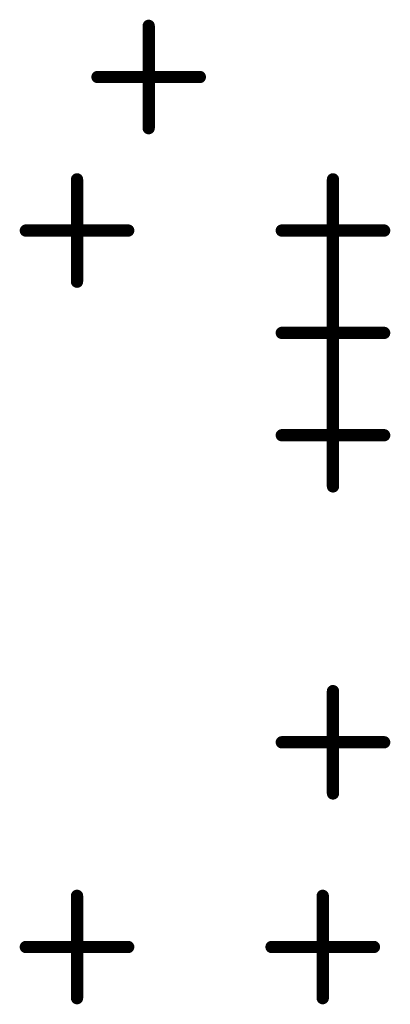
# Model space of a CAD drawing. Extents: x 28 to 61, y 24.9 to 46.
# Tile 15 of 86: x 36.517 to 36.698, y 31.407 to 31.888. Entities that reach past the tile are written whole.
import ezdxf

# ---------------------------------------------------------------- set-up
doc = ezdxf.new("R2010")
doc.units = 0
doc.layers.add('1', color=2, linetype='CONTINUOUS')

msp = doc.modelspace()

# ---------------------------------------------------------------- linework, layer by layer
at = {"layer": '1', "const_width": 0.003}
for points in [[(36.5815, 31.885, 1), (36.5785, 31.885, 1)], [(36.5565, 31.86, 1), (36.5535, 31.86, 1)], [(36.6065, 31.86, 1), (36.6035, 31.86, 1)], [(36.5815, 31.835, 1), (36.5785, 31.835, 1)], [(36.5465, 31.81, 1), (36.5435, 31.81, 1)], [(36.6715, 31.81, 1), (36.6685, 31.81, 1)], [(36.5215, 31.785, 1), (36.5185, 31.785, 1)], [(36.5715, 31.785, 1), (36.5685, 31.785, 1)], [(36.6465, 31.785, 1), (36.6435, 31.785, 1)], [(36.6965, 31.785, 1), (36.6935, 31.785, 1)], [(36.5465, 31.76, 1), (36.5435, 31.76, 1)], [(36.6715, 31.76, 1), (36.6685, 31.76, 1)], [(36.6715, 31.76, 1), (36.6685, 31.76, 1)], [(36.6465, 31.735, 1), (36.6435, 31.735, 1)], [(36.6965, 31.735, 1), (36.6935, 31.735, 1)], [(36.6715, 31.71, 1), (36.6685, 31.71, 1)], [(36.6715, 31.71, 1), (36.6685, 31.71, 1)], [(36.6465, 31.685, 1), (36.6435, 31.685, 1)], [(36.6965, 31.685, 1), (36.6935, 31.685, 1)], [(36.6715, 31.66, 1), (36.6685, 31.66, 1)], [(36.6715, 31.56, 1), (36.6685, 31.56, 1)], [(36.6465, 31.535, 1), (36.6435, 31.535, 1)], [(36.6965, 31.535, 1), (36.6935, 31.535, 1)], [(36.6715, 31.51, 1), (36.6685, 31.51, 1)], [(36.5465, 31.46, 1), (36.5435, 31.46, 1)], [(36.6665, 31.46, 1), (36.6635, 31.46, 1)], [(36.5215, 31.435, 1), (36.5185, 31.435, 1)], [(36.5715, 31.435, 1), (36.5685, 31.435, 1)], [(36.6415, 31.435, 1), (36.6385, 31.435, 1)], [(36.6915, 31.435, 1), (36.6885, 31.435, 1)], [(36.5465, 31.41, 1), (36.5435, 31.41, 1)], [(36.6665, 31.41, 1), (36.6635, 31.41, 1)]]:
    msp.add_lwpolyline(points, format="xyb", close=True, dxfattribs=at)
at = {"layer": '1', "const_width": 0.006}
for points in [[(36.58, 31.835), (36.58, 31.885)], [(36.555, 31.86), (36.605, 31.86)], [(36.545, 31.76), (36.545, 31.81)], [(36.67, 31.76), (36.67, 31.81)], [(36.52, 31.785), (36.57, 31.785)], [(36.645, 31.785), (36.695, 31.785)], [(36.67, 31.71), (36.67, 31.76)], [(36.645, 31.735), (36.695, 31.735)], [(36.67, 31.66), (36.67, 31.71)], [(36.645, 31.685), (36.695, 31.685)], [(36.67, 31.51), (36.67, 31.56)], [(36.645, 31.535), (36.695, 31.535)], [(36.545, 31.41), (36.545, 31.46)], [(36.665, 31.41), (36.665, 31.46)], [(36.52, 31.435), (36.57, 31.435)], [(36.64, 31.435), (36.69, 31.435)]]:
    msp.add_lwpolyline(points, dxfattribs=at)

doc.saveas('drawing.dxf')
